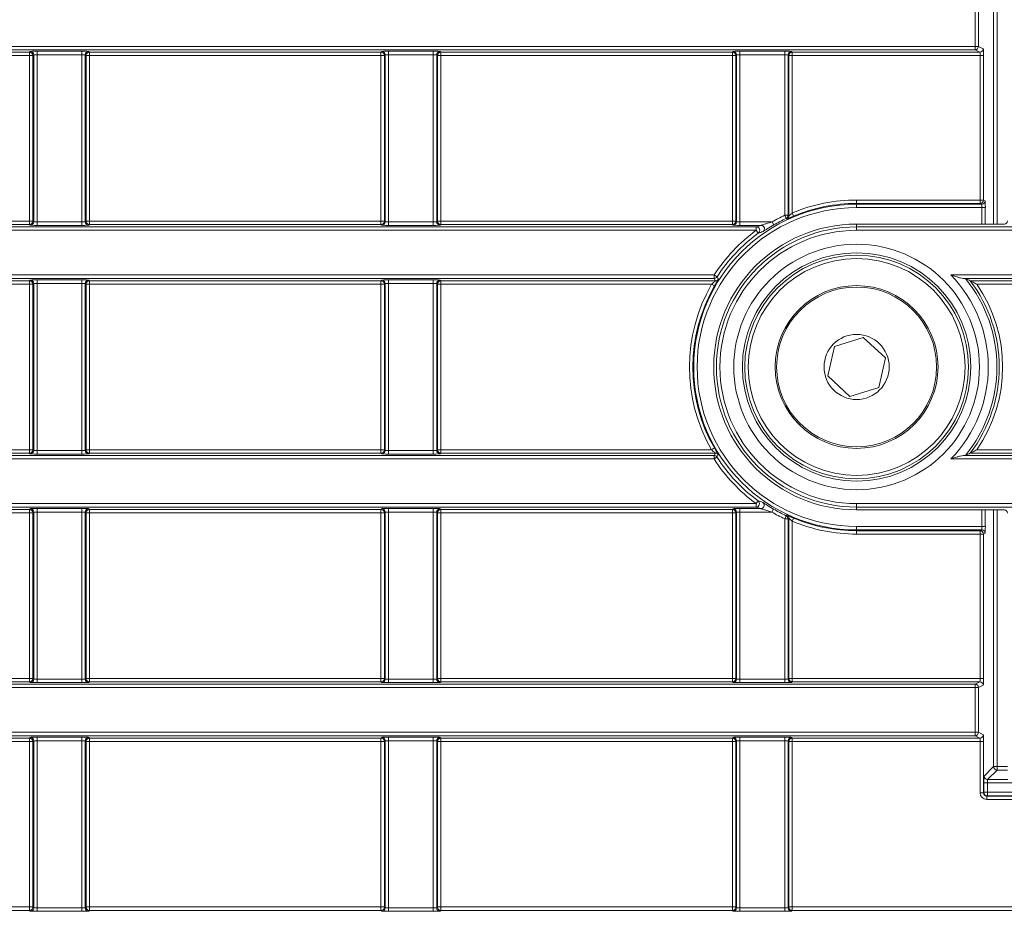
# Model space of a CAD drawing. Header units: millimetres. Extents: x 0 to 1118, y 0 to 864.
# Tile 122 of 256: x 217 to 231, y 401 to 414. Entities that reach past the tile are written whole.
import ezdxf

# ---------------------------------------------------------------- set-up
doc = ezdxf.new("R2010")
doc.units = ezdxf.units.MM

msp = doc.modelspace()

# ---------------------------------------------------------------- linework, layer by layer
at = {"color": 9, "linetype": 'Continuous', "lineweight": 0}
for p, q in [((230.9597, 410.7467), (230.9597, 443.2749)), ((231.0097, 443.2749), (231.0097, 410.7467)), ((230.6879, 413.3405), (230.6879, 413.9923)), ((230.7378, 413.9923), (230.7378, 413.3405)), ((99.8275, 413.3405), (230.6879, 413.3405)), ((230.6879, 413.2905), (99.8275, 413.2905)), ((212.6486, 413.2552), (216.8992, 413.2552)), ((216.8992, 413.2552), (216.9106, 413.2665)), ((216.8992, 413.2052), (216.8992, 413.2552)), ((217.0105, 413.2683), (217.6623, 413.2683)), ((217.0105, 413.2683), (217.0105, 413.2183)), ((217.6623, 413.2683), (217.6623, 413.2183)), ((217.7623, 413.2665), (217.7736, 413.2552)), ((217.7736, 413.2552), (222.0242, 413.2552)), ((217.7736, 413.2552), (217.7736, 413.2052)), ((222.0242, 413.2552), (222.0356, 413.2665)), ((222.0242, 413.2052), (222.0242, 413.2552)), ((222.1355, 413.2683), (222.7873, 413.2683)), ((222.1355, 413.2683), (222.1355, 413.2183)), ((222.7873, 413.2683), (222.7873, 413.2183)), ((222.8873, 413.2665), (222.8986, 413.2552)), ((222.8986, 413.2552), (227.1492, 413.2552)), ((222.8986, 413.2552), (222.8986, 413.2052)), ((227.1492, 413.2552), (227.1606, 413.2665)), ((227.1492, 413.2052), (227.1492, 413.2552)), ((227.2605, 413.2683), (227.9123, 413.2683)), ((227.2605, 413.2183), (227.2605, 413.2683)), ((227.9123, 413.2183), (227.9123, 413.2683)), ((228.0123, 413.2665), (228.0236, 413.2552)), ((228.0236, 413.2552), (230.7587, 413.2552)), ((228.0236, 413.2552), (228.0236, 413.2052)), ((230.6879, 413.2905), (230.6879, 413.3405)), ((230.7378, 413.3405), (230.6879, 413.3405)), ((230.7587, 413.2552), (230.6879, 413.2905)), ((230.7378, 413.3405), (230.8086, 413.3052)), ((216.8992, 413.2052), (212.6486, 413.2052)), ((216.9492, 413.2052), (216.8992, 413.2052)), ((216.8992, 410.7915), (216.8992, 413.2052)), ((216.9605, 413.2165), (216.9492, 413.2052)), ((216.9492, 413.2052), (216.9492, 410.7915)), ((216.9605, 410.7801), (216.9605, 413.2165)), ((217.6623, 413.2183), (217.0105, 413.2183)), ((217.0105, 413.2183), (217.0105, 410.7784)), ((217.6623, 410.7784), (217.6623, 413.2183)), ((217.7123, 413.2165), (217.7123, 410.7801)), ((217.7236, 413.2052), (217.7123, 413.2165)), ((217.7236, 410.7915), (217.7236, 413.2052)), ((217.7736, 413.2052), (217.7236, 413.2052)), ((222.0242, 413.2052), (217.7736, 413.2052)), ((217.7736, 413.2052), (217.7736, 410.7915)), ((222.0742, 413.2052), (222.0242, 413.2052)), ((222.0242, 410.7915), (222.0242, 413.2052)), ((222.0855, 413.2165), (222.0742, 413.2052)), ((222.0742, 413.2052), (222.0742, 410.7915)), ((222.0855, 410.7801), (222.0855, 413.2165)), ((222.7873, 413.2183), (222.1355, 413.2183)), ((222.1355, 413.2183), (222.1355, 410.7784)), ((222.7873, 410.7784), (222.7873, 413.2183)), ((222.8373, 413.2165), (222.8373, 410.7801)), ((222.8486, 413.2052), (222.8373, 413.2165)), ((222.8486, 410.7915), (222.8486, 413.2052)), ((222.8986, 413.2052), (222.8486, 413.2052)), ((227.1492, 413.2052), (222.8986, 413.2052)), ((222.8986, 413.2052), (222.8986, 410.7915)), ((227.1992, 413.2052), (227.1492, 413.2052)), ((227.1492, 410.7915), (227.1492, 413.2052)), ((227.2105, 413.2165), (227.1992, 413.2052)), ((227.1992, 413.2052), (227.1992, 410.7915)), ((227.2105, 410.7801), (227.2105, 413.2165)), ((227.9123, 413.2183), (227.2605, 413.2183)), ((227.2605, 413.2183), (227.2605, 410.7784)), ((227.9123, 410.8752), (227.9123, 413.2183)), ((227.9623, 413.2165), (227.9623, 410.8752)), ((227.9736, 413.2052), (227.9623, 413.2165)), ((228.0236, 413.2052), (227.9736, 413.2052)), ((228.0236, 413.2052), (228.0236, 410.9104)), ((230.7621, 413.2052), (228.0236, 413.2052)), ((230.7621, 413.2052), (230.8121, 413.2052)), ((230.7621, 411.0981), (230.7621, 413.2052)), ((230.8121, 413.2052), (230.8121, 411.0981)), ((228.9614, 411.0981), (228.9614, 411.0481)), ((228.9614, 411.0981), (230.7621, 411.0981)), ((230.7621, 411.0481), (230.7621, 411.0981)), ((230.7621, 411.0981), (230.8121, 411.0981)), ((230.8121, 411.0981), (230.8348, 411.0867)), ((228.9614, 411.0367), (228.9614, 411.0481)), ((230.7621, 411.0481), (228.9614, 411.0481)), ((228.9614, 411.0367), (230.7848, 411.0367)), ((228.9614, 410.9867), (228.9614, 411.0367)), ((230.7883, 410.9867), (228.9614, 410.9867)), ((230.7848, 411.0367), (230.7621, 411.0481)), ((230.8382, 410.9867), (230.7883, 410.9867)), ((230.7883, 410.7467), (230.7883, 410.9867)), ((230.8382, 410.9867), (230.8382, 410.7467)), ((227.9337, 410.83), (227.9123, 410.8752)), ((227.9623, 410.8752), (227.9123, 410.8752)), ((228.0429, 410.8643), (228.0236, 410.9104)), ((99.8275, 410.7061), (227.4982, 410.7061)), ((227.4982, 410.6562), (99.8275, 410.6562)), ((212.6486, 410.7915), (216.8992, 410.7915)), ((216.8992, 410.7415), (212.6486, 410.7415)), ((216.8992, 410.7415), (216.8992, 410.7915)), ((216.8992, 410.7915), (216.9492, 410.7915)), ((216.9106, 410.7301), (216.8992, 410.7415)), ((216.9492, 410.7915), (216.9605, 410.7801)), ((217.0105, 410.7784), (217.0105, 410.7284)), ((217.0105, 410.7784), (217.6623, 410.7784)), ((217.6623, 410.7284), (217.0105, 410.7284)), ((217.6623, 410.7784), (217.6623, 410.7284)), ((217.7123, 410.7801), (217.7236, 410.7915)), ((217.7236, 410.7915), (217.7736, 410.7915)), ((217.7736, 410.7415), (217.7623, 410.7301)), ((217.7736, 410.7915), (217.7736, 410.7415)), ((217.7736, 410.7915), (222.0242, 410.7915)), ((222.0242, 410.7415), (217.7736, 410.7415)), ((222.0242, 410.7415), (222.0242, 410.7915)), ((222.0242, 410.7915), (222.0742, 410.7915)), ((222.0356, 410.7301), (222.0242, 410.7415)), ((222.0742, 410.7915), (222.0855, 410.7801)), ((222.1355, 410.7784), (222.1355, 410.7284)), ((222.1355, 410.7784), (222.7873, 410.7784)), ((222.7873, 410.7284), (222.1355, 410.7284)), ((222.7873, 410.7784), (222.7873, 410.7284)), ((222.8373, 410.7801), (222.8486, 410.7915)), ((222.8486, 410.7915), (222.8986, 410.7915)), ((222.8986, 410.7415), (222.8873, 410.7301)), ((222.8986, 410.7915), (222.8986, 410.7415)), ((222.8986, 410.7915), (227.1492, 410.7915)), ((227.1492, 410.7415), (222.8986, 410.7415)), ((227.1492, 410.7415), (227.1492, 410.7915)), ((227.1492, 410.7915), (227.1992, 410.7915)), ((227.1606, 410.7301), (227.1492, 410.7415)), ((227.1992, 410.7915), (227.2105, 410.7801)), ((227.2605, 410.7284), (227.2605, 410.7784)), ((227.2605, 410.7784), (227.7286, 410.7784)), ((227.4982, 410.7061), (227.4982, 410.6562)), ((227.4982, 410.6562), (227.5278, 410.6158)), ((227.7537, 410.7352), (227.7286, 410.7784)), ((228.9614, 410.7061), (228.9614, 410.7467)), ((228.9614, 410.7061), (228.9614, 410.6562)), ((228.9614, 410.7061), (283.4902, 410.7061)), ((283.4902, 410.6562), (228.9614, 410.6562)), ((231.1149, 410.7432), (231.1114, 410.7467)), ((99.8275, 410.0044), (226.8837, 410.0044)), ((226.8837, 409.9544), (99.8275, 409.9544)), ((226.8837, 410.0044), (226.9256, 409.9773)), ((226.8837, 410.0044), (226.8837, 409.9544)), ((226.903, 409.9191), (226.8837, 409.9544)), ((230.3346, 410.0044), (283.4902, 410.0044)), ((212.6486, 409.9191), (216.8992, 409.9191)), ((216.8992, 409.8691), (212.6486, 409.8691)), ((216.8992, 409.9191), (216.9106, 409.9304)), ((216.8992, 409.8691), (216.8992, 409.9191)), ((216.9492, 409.8691), (216.8992, 409.8691)), ((216.8992, 407.4554), (216.8992, 409.8691)), ((216.9605, 409.8804), (216.9492, 409.8691)), ((216.9492, 409.8691), (216.9492, 407.4554)), ((216.9605, 407.444), (216.9605, 409.8804)), ((217.0105, 409.9321), (217.6623, 409.9321)), ((217.0105, 409.9321), (217.0105, 409.8822)), ((217.6623, 409.8822), (217.0105, 409.8822)), ((217.0105, 409.8822), (217.0105, 407.4423)), ((217.6623, 409.9321), (217.6623, 409.8822)), ((217.6623, 407.4423), (217.6623, 409.8822)), ((217.7123, 409.8804), (217.7123, 407.444)), ((217.7236, 409.8691), (217.7123, 409.8804)), ((217.7236, 407.4554), (217.7236, 409.8691)), ((217.7736, 409.8691), (217.7236, 409.8691)), ((217.7623, 409.9304), (217.7736, 409.9191)), ((217.7736, 409.9191), (222.0242, 409.9191)), ((217.7736, 409.9191), (217.7736, 409.8691)), ((217.7736, 409.8691), (217.7736, 407.4554)), ((222.0242, 409.8691), (217.7736, 409.8691)), ((222.0242, 409.9191), (222.0356, 409.9304)), ((222.0242, 409.8691), (222.0242, 409.9191)), ((222.0742, 409.8691), (222.0242, 409.8691)), ((222.0242, 407.4554), (222.0242, 409.8691)), ((222.0855, 409.8804), (222.0742, 409.8691)), ((222.0742, 409.8691), (222.0742, 407.4554)), ((222.0855, 407.444), (222.0855, 409.8804)), ((222.1355, 409.9321), (222.7873, 409.9321)), ((222.1355, 409.9321), (222.1355, 409.8822)), ((222.7873, 409.8822), (222.1355, 409.8822)), ((222.1355, 409.8822), (222.1355, 407.4423)), ((222.7873, 409.9321), (222.7873, 409.8822)), ((222.7873, 407.4423), (222.7873, 409.8822)), ((222.8373, 409.8804), (222.8373, 407.444)), ((222.8486, 409.8691), (222.8373, 409.8804)), ((222.8486, 407.4554), (222.8486, 409.8691)), ((222.8986, 409.8691), (222.8486, 409.8691)), ((222.8873, 409.9304), (222.8986, 409.9191)), ((222.8986, 409.9191), (222.8986, 409.8691)), ((226.8447, 409.8691), (222.8986, 409.8691)), ((222.8986, 409.8691), (222.8986, 407.4554)), ((226.8447, 409.8691), (226.8881, 409.8443)), ((232.2742, 409.8691), (230.7157, 409.8691)), ((99.8275, 407.37), (226.8819, 407.37)), ((212.6486, 407.4554), (216.8992, 407.4554)), ((216.8992, 407.4054), (212.6486, 407.4054)), ((216.8992, 407.4054), (216.8992, 407.4554)), ((216.8992, 407.4554), (216.9492, 407.4554)), ((216.9106, 407.394), (216.8992, 407.4054)), ((216.9492, 407.4554), (216.9605, 407.444)), ((217.0105, 407.4423), (217.0105, 407.3923)), ((217.0105, 407.4423), (217.6623, 407.4423)), ((217.6623, 407.3923), (217.0105, 407.3923)), ((217.6623, 407.4423), (217.6623, 407.3923)), ((217.7123, 407.444), (217.7236, 407.4554)), ((217.7236, 407.4554), (217.7736, 407.4554)), ((217.7736, 407.4054), (217.7623, 407.394)), ((217.7736, 407.4554), (217.7736, 407.4054)), ((217.7736, 407.4554), (222.0242, 407.4554)), ((222.0242, 407.4054), (217.7736, 407.4054)), ((222.0242, 407.4054), (222.0242, 407.4554)), ((222.0242, 407.4554), (222.0742, 407.4554)), ((222.0356, 407.394), (222.0242, 407.4054)), ((222.0742, 407.4554), (222.0855, 407.444)), ((222.1355, 407.4423), (222.1355, 407.3923)), ((222.1355, 407.4423), (222.7873, 407.4423)), ((222.7873, 407.3923), (222.1355, 407.3923)), ((222.7873, 407.4423), (222.7873, 407.3923)), ((222.8373, 407.444), (222.8486, 407.4554)), ((222.8486, 407.4554), (222.8986, 407.4554)), ((222.8986, 407.4054), (222.8873, 407.394)), ((222.8986, 407.4554), (222.8986, 407.4054)), ((222.8986, 407.4554), (226.8431, 407.4554)), ((226.8431, 407.4554), (226.8866, 407.4801)), ((226.8819, 407.37), (226.9012, 407.4054)), ((226.8819, 407.37), (226.8819, 407.32)), ((230.7157, 407.4554), (232.2742, 407.4554)), ((226.8819, 407.32), (99.8275, 407.32)), ((226.9239, 407.3471), (226.8819, 407.32)), ((281.525, 407.32), (230.3346, 407.32)), ((99.8275, 406.6683), (227.4944, 406.6683)), ((227.524, 406.7086), (227.4944, 406.6683)), ((227.4944, 406.6683), (227.4944, 406.6183)), ((228.9614, 406.6683), (281.525, 406.6683)), ((228.9614, 406.6183), (228.9614, 406.6683)), ((227.4944, 406.6183), (99.8275, 406.6183)), ((212.6486, 406.5829), (216.8992, 406.5829)), ((216.8992, 406.5329), (212.6486, 406.5329)), ((216.8992, 406.5829), (216.9106, 406.5943)), ((216.8992, 406.5329), (216.8992, 406.5829)), ((216.9492, 406.5329), (216.8992, 406.5329)), ((216.8992, 404.1193), (216.8992, 406.5329)), ((216.9605, 406.5443), (216.9492, 406.5329)), ((216.9492, 406.5329), (216.9492, 404.1193)), ((216.9605, 404.1079), (216.9605, 406.5443)), ((217.0105, 406.596), (217.6623, 406.596)), ((217.0105, 406.596), (217.0105, 406.546)), ((217.6623, 406.546), (217.0105, 406.546)), ((217.0105, 406.546), (217.0105, 404.1062)), ((217.6623, 406.596), (217.6623, 406.546)), ((217.6623, 404.1062), (217.6623, 406.546)), ((217.7123, 406.5443), (217.7123, 404.1079)), ((217.7236, 406.5329), (217.7123, 406.5443)), ((217.7236, 404.1193), (217.7236, 406.5329)), ((217.7736, 406.5329), (217.7236, 406.5329)), ((217.7623, 406.5943), (217.7736, 406.5829)), ((217.7736, 406.5829), (222.0242, 406.5829)), ((217.7736, 406.5829), (217.7736, 406.5329)), ((222.0242, 406.5329), (217.7736, 406.5329)), ((217.7736, 406.5329), (217.7736, 404.1193)), ((222.0242, 406.5829), (222.0356, 406.5943)), ((222.0242, 406.5329), (222.0242, 406.5829)), ((222.0742, 406.5329), (222.0242, 406.5329)), ((222.0242, 404.1193), (222.0242, 406.5329)), ((222.0855, 406.5443), (222.0742, 406.5329)), ((222.0742, 406.5329), (222.0742, 404.1193)), ((222.0855, 404.1079), (222.0855, 406.5443)), ((222.1355, 406.596), (222.7873, 406.596)), ((222.1355, 406.596), (222.1355, 406.546)), ((222.7873, 406.546), (222.1355, 406.546)), ((222.1355, 406.546), (222.1355, 404.1062)), ((222.7873, 406.596), (222.7873, 406.546)), ((222.7873, 404.1062), (222.7873, 406.546)), ((222.8373, 406.5443), (222.8373, 404.1079)), ((222.8486, 406.5329), (222.8373, 406.5443)), ((222.8486, 404.1193), (222.8486, 406.5329)), ((222.8986, 406.5329), (222.8486, 406.5329)), ((222.8873, 406.5943), (222.8986, 406.5829)), ((222.8986, 406.5829), (227.1492, 406.5829)), ((222.8986, 406.5829), (222.8986, 406.5329)), ((227.1492, 406.5329), (222.8986, 406.5329)), ((222.8986, 406.5329), (222.8986, 404.1193)), ((227.1492, 406.5829), (227.1606, 406.5943)), ((227.1492, 406.5329), (227.1492, 406.5829)), ((227.1992, 406.5329), (227.1492, 406.5329)), ((227.1492, 404.1193), (227.1492, 406.5329)), ((227.2105, 406.5443), (227.1992, 406.5329)), ((227.1992, 406.5329), (227.1992, 404.1193)), ((227.2105, 404.1079), (227.2105, 406.5443)), ((227.2605, 406.546), (227.2605, 406.596)), ((227.7238, 406.546), (227.2605, 406.546)), ((227.2605, 406.546), (227.2605, 404.1062)), ((227.749, 406.5892), (227.7238, 406.546)), ((281.525, 406.6183), (228.9614, 406.6183)), ((228.9614, 406.6183), (228.9614, 406.5777)), ((230.7883, 406.335), (230.7883, 406.5777)), ((230.8382, 406.5777), (230.8382, 406.335)), ((230.9597, 402.8313), (230.9597, 406.5777)), ((231.0097, 406.5777), (231.0097, 402.8313)), ((231.1114, 406.5777), (231.1149, 406.5812)), ((227.9337, 406.4917), (227.9123, 406.4465)), ((227.9123, 404.1062), (227.9123, 406.4465)), ((227.9623, 406.4465), (227.9123, 406.4465)), ((227.9623, 406.4465), (227.9623, 404.1079)), ((228.0236, 406.4113), (228.0429, 406.4574)), ((228.0236, 406.4113), (228.0236, 404.1193)), ((228.9614, 406.335), (228.9614, 406.285)), ((228.9614, 406.335), (230.7883, 406.335)), ((228.9614, 406.285), (228.9614, 406.2736)), ((230.7848, 406.285), (228.9614, 406.285)), ((228.9614, 406.2236), (228.9614, 406.2736)), ((228.9614, 406.2736), (230.7621, 406.2736)), ((230.7621, 406.2236), (228.9614, 406.2236)), ((230.7621, 406.2736), (230.7848, 406.285)), ((230.7621, 406.2236), (230.7621, 406.2736)), ((230.7621, 404.1193), (230.7621, 406.2236)), ((230.8121, 406.2236), (230.7621, 406.2236)), ((230.8382, 406.335), (230.7883, 406.335)), ((230.8348, 406.235), (230.8121, 406.2236)), ((230.8121, 406.2236), (230.8121, 404.1193)), ((212.6486, 404.1193), (216.8992, 404.1193)), ((216.8992, 404.0693), (212.6486, 404.0693)), ((216.8992, 404.0693), (216.8992, 404.1193)), ((216.8992, 404.1193), (216.9492, 404.1193)), ((216.9106, 404.0579), (216.8992, 404.0693)), ((216.9492, 404.1193), (216.9605, 404.1079)), ((217.0105, 404.1062), (217.6623, 404.1062)), ((217.0105, 404.1062), (217.0105, 404.0562)), ((217.6623, 404.0562), (217.0105, 404.0562)), ((217.6623, 404.1062), (217.6623, 404.0562)), ((217.7123, 404.1079), (217.7236, 404.1193)), ((217.7236, 404.1193), (217.7736, 404.1193)), ((217.7736, 404.0693), (217.7623, 404.0579)), ((217.7736, 404.1193), (217.7736, 404.0693)), ((217.7736, 404.1193), (222.0242, 404.1193)), ((222.0242, 404.0693), (217.7736, 404.0693)), ((222.0242, 404.0693), (222.0242, 404.1193)), ((222.0242, 404.1193), (222.0742, 404.1193)), ((222.0356, 404.0579), (222.0242, 404.0693)), ((222.0742, 404.1193), (222.0855, 404.1079)), ((222.1355, 404.1062), (222.1355, 404.0562)), ((222.1355, 404.1062), (222.7873, 404.1062)), ((222.7873, 404.0562), (222.1355, 404.0562)), ((222.7873, 404.1062), (222.7873, 404.0562)), ((222.8373, 404.1079), (222.8486, 404.1193)), ((222.8486, 404.1193), (222.8986, 404.1193)), ((222.8986, 404.0693), (222.8873, 404.0579)), ((222.8986, 404.1193), (222.8986, 404.0693)), ((222.8986, 404.1193), (227.1492, 404.1193)), ((227.1492, 404.0693), (222.8986, 404.0693)), ((227.1492, 404.0693), (227.1492, 404.1193)), ((227.1492, 404.1193), (227.1992, 404.1193)), ((227.1606, 404.0579), (227.1492, 404.0693)), ((227.1992, 404.1193), (227.2105, 404.1079)), ((227.2605, 404.1062), (227.2605, 404.0562)), ((227.2605, 404.1062), (227.9123, 404.1062)), ((227.9123, 404.0562), (227.2605, 404.0562)), ((227.9123, 404.1062), (227.9123, 404.0562)), ((227.9623, 404.1079), (227.9736, 404.1193)), ((227.9736, 404.1193), (228.0236, 404.1193)), ((228.0236, 404.0693), (228.0123, 404.0579)), ((228.0236, 404.1193), (228.0236, 404.0693)), ((228.0236, 404.1193), (230.7621, 404.1193)), ((230.7587, 404.0693), (228.0236, 404.0693)), ((230.6879, 404.0339), (230.7587, 404.0693)), ((230.8121, 404.1193), (230.7621, 404.1193)), ((99.8275, 404.0339), (230.6879, 404.0339)), ((230.6879, 403.9839), (99.8275, 403.9839)), ((230.6879, 404.0339), (230.6879, 403.9839)), ((230.6879, 403.3322), (230.6879, 403.9839)), ((230.7378, 403.9839), (230.6879, 403.9839)), ((230.8086, 404.0193), (230.7378, 403.9839)), ((230.7378, 403.9839), (230.7378, 403.3322)), ((99.8275, 403.3322), (230.6879, 403.3322)), ((230.6879, 403.2822), (99.8275, 403.2822)), ((212.6486, 403.2468), (216.8992, 403.2468)), ((216.8992, 403.1968), (212.6486, 403.1968)), ((216.8992, 403.2468), (216.9106, 403.2582)), ((216.8992, 403.1968), (216.8992, 403.2468)), ((216.9492, 403.1968), (216.8992, 403.1968)), ((216.8992, 400.7832), (216.8992, 403.1968)), ((216.9605, 403.2082), (216.9492, 403.1968)), ((216.9492, 403.1968), (216.9492, 400.7832)), ((216.9605, 400.7718), (216.9605, 403.2082)), ((217.0105, 403.2599), (217.6623, 403.2599)), ((217.0105, 403.2599), (217.0105, 403.2099)), ((217.6623, 403.2099), (217.0105, 403.2099)), ((217.0105, 403.2099), (217.0105, 400.7701)), ((217.6623, 403.2599), (217.6623, 403.2099)), ((217.6623, 400.7701), (217.6623, 403.2099)), ((217.7123, 403.2082), (217.7123, 400.7718)), ((217.7236, 403.1968), (217.7123, 403.2082)), ((217.7236, 400.7832), (217.7236, 403.1968)), ((217.7736, 403.1968), (217.7236, 403.1968)), ((217.7623, 403.2582), (217.7736, 403.2468)), ((217.7736, 403.2468), (222.0242, 403.2468)), ((217.7736, 403.2468), (217.7736, 403.1968)), ((222.0242, 403.1968), (217.7736, 403.1968)), ((217.7736, 403.1968), (217.7736, 400.7832)), ((222.0242, 403.2468), (222.0356, 403.2582)), ((222.0242, 403.1968), (222.0242, 403.2468)), ((222.0742, 403.1968), (222.0242, 403.1968)), ((222.0242, 400.7832), (222.0242, 403.1968)), ((222.0855, 403.2082), (222.0742, 403.1968)), ((222.0742, 403.1968), (222.0742, 400.7832)), ((222.0855, 400.7718), (222.0855, 403.2082)), ((222.1355, 403.2599), (222.7873, 403.2599)), ((222.1355, 403.2599), (222.1355, 403.2099)), ((222.7873, 403.2099), (222.1355, 403.2099)), ((222.1355, 403.2099), (222.1355, 400.7701)), ((222.7873, 403.2599), (222.7873, 403.2099)), ((222.7873, 400.7701), (222.7873, 403.2099)), ((222.8373, 403.2082), (222.8373, 400.7718)), ((222.8486, 403.1968), (222.8373, 403.2082)), ((222.8486, 400.7832), (222.8486, 403.1968)), ((222.8986, 403.1968), (222.8486, 403.1968)), ((222.8873, 403.2582), (222.8986, 403.2468)), ((222.8986, 403.2468), (227.1492, 403.2468)), ((222.8986, 403.2468), (222.8986, 403.1968)), ((222.8986, 403.1968), (222.8986, 400.7832)), ((227.1492, 403.1968), (222.8986, 403.1968)), ((227.1492, 403.2468), (227.1606, 403.2582)), ((227.1492, 403.1968), (227.1492, 403.2468)), ((227.1992, 403.1968), (227.1492, 403.1968)), ((227.1492, 400.7832), (227.1492, 403.1968)), ((227.2105, 403.2082), (227.1992, 403.1968)), ((227.1992, 403.1968), (227.1992, 400.7832)), ((227.2105, 400.7718), (227.2105, 403.2082)), ((227.2605, 403.2599), (227.9123, 403.2599)), ((227.2605, 403.2599), (227.2605, 403.2099)), ((227.9123, 403.2099), (227.2605, 403.2099)), ((227.2605, 403.2099), (227.2605, 400.7701)), ((227.9123, 403.2599), (227.9123, 403.2099)), ((227.9123, 400.7701), (227.9123, 403.2099)), ((227.9623, 403.2082), (227.9623, 400.7718)), ((227.9736, 403.1968), (227.9623, 403.2082)), ((227.9736, 400.7832), (227.9736, 403.1968)), ((228.0236, 403.1968), (227.9736, 403.1968)), ((228.0123, 403.2582), (228.0236, 403.2468)), ((228.0236, 403.2468), (230.7587, 403.2468)), ((228.0236, 403.2468), (228.0236, 403.1968)), ((230.7621, 403.1968), (228.0236, 403.1968)), ((228.0236, 403.1968), (228.0236, 400.7832)), ((230.6879, 403.2822), (230.6879, 403.3322)), ((230.7378, 403.3322), (230.6879, 403.3322)), ((230.7587, 403.2468), (230.6879, 403.2822)), ((230.7378, 403.3322), (230.8086, 403.2968)), ((230.8121, 403.1968), (230.7621, 403.1968)), ((230.7621, 402.451), (230.7621, 403.1968)), ((230.8121, 403.1968), (230.8121, 402.451)), ((230.8208, 402.6924), (230.9597, 402.8313)), ((231.0097, 402.7814), (230.8708, 402.6424)), ((231.0097, 402.8313), (230.9597, 402.8313)), ((231.0097, 402.8313), (231.0097, 402.7814)), ((231.0097, 402.8313), (231.1614, 402.8313)), ((231.1614, 402.7814), (231.0097, 402.7814)), ((230.8708, 402.6424), (231.166, 402.6424)), ((230.8174, 402.4563), (230.8174, 402.5925)), ((230.8674, 402.5925), (230.8174, 402.5925)), ((230.8674, 402.5925), (230.8674, 402.4563)), ((281.802, 402.5925), (230.8674, 402.5925)), ((230.8121, 402.451), (230.7621, 402.451)), ((230.8121, 402.451), (230.8174, 402.4563)), ((230.8674, 402.4563), (230.8174, 402.4563)), ((230.8674, 402.4064), (230.862, 402.401)), ((230.862, 402.401), (232.2742, 402.401)), ((230.862, 402.401), (230.862, 402.351)), ((232.2742, 402.351), (230.862, 402.351)), ((230.8674, 402.4563), (282.0381, 402.4563)), ((230.8674, 402.4563), (230.8674, 402.4064)), ((282.0381, 402.4064), (230.8674, 402.4064)), ((212.6486, 400.7832), (216.8992, 400.7832)), ((216.8992, 400.7332), (216.8992, 400.7832)), ((216.8992, 400.7832), (216.9492, 400.7832)), ((216.9492, 400.7832), (216.9605, 400.7718)), ((217.0105, 400.7701), (217.0105, 400.7201)), ((217.0105, 400.7701), (217.6623, 400.7701)), ((217.6623, 400.7701), (217.6623, 400.7201)), ((217.7123, 400.7718), (217.7236, 400.7832)), ((217.7236, 400.7832), (217.7736, 400.7832)), ((217.7736, 400.7832), (217.7736, 400.7332)), ((217.7736, 400.7832), (222.0242, 400.7832)), ((222.0242, 400.7332), (222.0242, 400.7832)), ((222.0242, 400.7832), (222.0742, 400.7832)), ((222.0742, 400.7832), (222.0855, 400.7718)), ((222.1355, 400.7701), (222.7873, 400.7701)), ((222.1355, 400.7701), (222.1355, 400.7201)), ((222.7873, 400.7701), (222.7873, 400.7201)), ((222.8373, 400.7718), (222.8486, 400.7832)), ((222.8486, 400.7832), (222.8986, 400.7832)), ((222.8986, 400.7832), (222.8986, 400.7332)), ((222.8986, 400.7832), (227.1492, 400.7832)), ((227.1492, 400.7332), (227.1492, 400.7832)), ((227.1492, 400.7832), (227.1992, 400.7832)), ((227.1992, 400.7832), (227.2105, 400.7718)), ((227.2605, 400.7701), (227.2605, 400.7201)), ((227.2605, 400.7701), (227.9123, 400.7701)), ((227.9123, 400.7701), (227.9123, 400.7201)), ((227.9623, 400.7718), (227.9736, 400.7832)), ((227.9736, 400.7832), (228.0236, 400.7832)), ((228.0236, 400.7832), (228.0236, 400.7332)), ((228.0236, 400.7832), (232.2742, 400.7832)), ((216.8992, 400.7332), (212.6486, 400.7332)), ((216.9106, 400.7218), (216.8992, 400.7332)), ((217.6623, 400.7201), (217.0105, 400.7201)), ((217.7736, 400.7332), (217.7623, 400.7218)), ((222.0242, 400.7332), (217.7736, 400.7332)), ((222.0356, 400.7218), (222.0242, 400.7332)), ((222.7873, 400.7201), (222.1355, 400.7201)), ((222.8986, 400.7332), (222.8873, 400.7218)), ((227.1492, 400.7332), (222.8986, 400.7332)), ((227.1606, 400.7218), (227.1492, 400.7332)), ((227.9123, 400.7201), (227.2605, 400.7201)), ((228.0236, 400.7332), (228.0123, 400.7218)), ((232.2742, 400.7332), (228.0236, 400.7332))]:
    msp.add_line(p, q, dxfattribs=at)
at = {"color": 7, "linetype": 'Continuous', "lineweight": 15}
for p, q in [((227.9736, 410.868), (227.9736, 413.2052)), ((227.5679, 410.7284), (227.2605, 410.7284)), ((231.1114, 410.7467), (228.9614, 410.7467)), ((283.4902, 409.9544), (230.5134, 409.9544)), ((222.8986, 409.9191), (226.903, 409.9191)), ((230.6179, 409.9191), (232.2742, 409.9191)), ((228.6379, 408.9608), (229.0582, 409.0917)), ((229.0582, 409.0917), (229.3817, 408.7932)), ((228.5411, 408.5313), (228.6379, 408.9608)), ((229.3817, 408.7932), (229.2849, 408.3637)), ((228.8646, 408.2328), (228.5411, 408.5313)), ((229.2849, 408.3637), (228.8646, 408.2328)), ((226.9012, 407.4054), (222.8986, 407.4054)), ((230.5134, 407.37), (281.525, 407.37)), ((232.2742, 407.4054), (230.6179, 407.4054)), ((227.2605, 406.596), (227.5639, 406.596)), ((231.1114, 406.5777), (228.9614, 406.5777)), ((227.9736, 404.1193), (227.9736, 406.4537))]:
    msp.add_line(p, q, dxfattribs=at)
at = {"color": 9, "linetype": 'Continuous', "lineweight": 0, "flags": 128}
for points in [[(227.9623, 410.8752), (227.968, 410.8716), (227.9736, 410.868)], [(227.9736, 406.4537), (227.968, 406.4501), (227.9623, 406.4465)]]:
    msp.add_lwpolyline(points, dxfattribs=at)
at = {"color": 9, "linetype": 'Continuous', "lineweight": 0}
for radius in [1.7909, 1.6659, 1.6318, 1.5818, 1.1663]:
    msp.add_circle((228.9614, 408.6622), radius, dxfattribs=at)
at = {"color": 7, "linetype": 'Continuous', "lineweight": 15}
for radius in [1.1875, 0.475]:
    msp.add_circle((228.9614, 408.6622), radius, dxfattribs=at)
at = {"color": 9, "linetype": 'Continuous', "lineweight": 0}
for centre, radius, start, end in [((216.8992, 413.2052), 0.05, 0.02044, 89.97956), ((216.9105, 413.2165), 0.05, 0.02044, 89.97956), ((217.7623, 413.2165), 0.05, 90.02044, 179.97956), ((217.7736, 413.2052), 0.05, 90.02044, 179.97956), ((222.0242, 413.2052), 0.05, 0.02044, 89.97956), ((222.0355, 413.2165), 0.05, 0.02044, 89.97956), ((222.8873, 413.2165), 0.05, 90.02044, 179.97956), ((222.8986, 413.2052), 0.05, 90.02044, 179.97956), ((227.1492, 413.2052), 0.05, 0.02044, 89.97956), ((227.1605, 413.2165), 0.05, 0.02044, 89.97956), ((228.0123, 413.2165), 0.05, 90.02044, 179.97956), ((228.0236, 413.2052), 0.05, 90.02044, 179.97956), ((230.6878, 413.3406), 0.05, 270.05396, 359.97223), ((230.7586, 413.3052), 0.05, 270.05396, 359.97223), ((228.9614, 408.6608), 2.4372, 90, 112.62952), ((230.762, 411.0981), 0.05, 270.05396, 359.97223), ((230.7848, 411.0867), 0.05, 270.05396, 359.97223), ((228.9614, 408.6608), 2.3759, 90, 270), ((228.9614, 408.6608), 2.3259, 90, 270), ((228.9614, 408.6608), 2.4503, 115.35103, 120.20779), ((227.9122, 410.8752), 0.05, 295.36291, 359.98812), ((223.1905, 403.4858), 8.7427, 57.05653, 57.14428), ((227.9236, 410.868), 0.05, 295.19396, 359.98807), ((216.8992, 410.7915), 0.05, 270.02044, 359.97956), ((216.9105, 410.7802), 0.05, 270.02044, 359.97956), ((217.7623, 410.7802), 0.05, 180.02044, 269.97956), ((217.7736, 410.7915), 0.05, 180.02044, 269.97956), ((222.0242, 410.7915), 0.05, 270.02044, 359.97956), ((222.0355, 410.7802), 0.05, 270.02044, 359.97956), ((222.8873, 410.7802), 0.05, 180.02044, 269.97956), ((222.8986, 410.7915), 0.05, 180.02044, 269.97956), ((228.9614, 408.6608), 2.4743, 126.25356, 147.11123), ((228.9614, 408.6622), 2.0439, 90, 270), ((228.9614, 408.6622), 1.9939, 90, 270), ((227.1492, 410.7915), 0.05, 270.02044, 359.97956), ((227.1605, 410.7802), 0.05, 270.02044, 359.97956), ((227.4981, 410.6561), 0.05, 306.35489, 89.89867), ((227.5678, 410.6784), 0.05, 304.74102, 89.89032), ((226.8836, 410.0044), 0.05, 270.01004, 327.10118), ((226.903, 409.9691), 0.05, 270.01015, 327.55222), ((235.4955, 414.7362), 9.8025, 209.0438, 209.27837), ((228.9614, 408.6622), 1.9202, 315.65493, 44.34507), ((228.9614, 408.6622), 2.0452, 320.86194, 39.13806), ((216.8992, 409.869), 0.05, 0.02044, 89.97956), ((216.9105, 409.8804), 0.05, 0.02044, 89.97956), ((217.7623, 409.8804), 0.05, 90.02044, 179.97956), ((217.7736, 409.869), 0.05, 90.02044, 179.97956), ((222.0242, 409.869), 0.05, 0.02044, 89.97956), ((222.0355, 409.8804), 0.05, 0.02044, 89.97956), ((222.8873, 409.8804), 0.05, 90.02044, 179.97956), ((222.8986, 409.869), 0.05, 90.02044, 179.97956), ((228.9614, 408.6608), 2.4372, 150.28179, 209.64305), ((228.9614, 408.6608), 2.3872, 150.28179, 209.64305), ((228.9614, 408.6622), 2.1293, 325.47421, 34.52579), ((216.8992, 407.4554), 0.05, 270.02044, 359.97956), ((216.9105, 407.444), 0.05, 270.02044, 359.97956), ((217.7623, 407.444), 0.05, 180.02044, 269.97956), ((217.7736, 407.4554), 0.05, 180.02044, 269.97956), ((222.0242, 407.4554), 0.05, 270.02044, 359.97956), ((222.0355, 407.444), 0.05, 270.02044, 359.97956), ((222.8873, 407.444), 0.05, 180.02044, 269.97956), ((222.8986, 407.4554), 0.05, 180.02044, 269.97956), ((226.8818, 407.32), 0.05, 32.82227, 89.98994), ((226.9012, 407.3554), 0.05, 32.37051, 89.98983), ((235.4346, 402.6137), 9.7385, 150.68192, 150.91812), ((228.9614, 408.6608), 2.4743, 212.81221, 233.63781), ((227.4943, 406.6683), 0.05, 270.10081, 53.537), ((227.5639, 406.6461), 0.05, 349.28662, 55.16622), ((216.8992, 406.5329), 0.05, 0.02044, 89.97956), ((216.9105, 406.5443), 0.05, 0.02044, 89.97956), ((217.7623, 406.5443), 0.05, 90.02044, 179.97956), ((217.7736, 406.5329), 0.05, 90.02044, 179.97956), ((222.0242, 406.5329), 0.05, 0.02044, 89.97956), ((222.0355, 406.5443), 0.05, 0.02044, 89.97956), ((222.8873, 406.5443), 0.05, 90.02044, 179.97956), ((222.8986, 406.5329), 0.05, 90.02044, 179.97956), ((227.1492, 406.5329), 0.05, 0.02044, 89.97956), ((227.1605, 406.5443), 0.05, 0.02044, 89.97956), ((228.9614, 408.6608), 2.4503, 239.66336, 244.64897), ((223.1888, 413.8386), 8.7459, 302.85573, 302.94346), ((227.9236, 406.4537), 0.05, 0.01193, 64.80604), ((227.9122, 406.4465), 0.05, 0.01188, 64.63709), ((228.9614, 408.6608), 2.4372, 247.37048, 270), ((230.762, 406.2236), 0.05, 0.02777, 89.94604), ((230.7848, 406.235), 0.05, 0.02777, 89.94604), ((216.8992, 404.1193), 0.05, 270.02044, 359.97956), ((216.9105, 404.1079), 0.05, 270.02044, 359.97956), ((217.7623, 404.1079), 0.05, 180.02044, 269.97956), ((217.7736, 404.1193), 0.05, 180.02044, 269.97956), ((222.0242, 404.1193), 0.05, 270.02044, 359.97956), ((222.0355, 404.1079), 0.05, 270.02044, 359.97956), ((222.8873, 404.1079), 0.05, 180.02044, 269.97956), ((222.8986, 404.1193), 0.05, 180.02044, 269.97956), ((227.1492, 404.1193), 0.05, 270.02044, 359.97956), ((227.1605, 404.1079), 0.05, 270.02044, 359.97956), ((228.0123, 404.1079), 0.05, 180.02044, 269.97956), ((228.0236, 404.1193), 0.05, 180.02044, 269.97956), ((230.7586, 404.0193), 0.05, 0.02777, 89.94604), ((230.6878, 403.9839), 0.05, 0.02777, 89.94604), ((216.8992, 403.1968), 0.05, 0.02044, 89.97956), ((216.9105, 403.2082), 0.05, 0.02044, 89.97956), ((217.7623, 403.2082), 0.05, 90.02044, 179.97956), ((217.7736, 403.1968), 0.05, 90.02044, 179.97956), ((222.0242, 403.1968), 0.05, 0.02044, 89.97956), ((222.0355, 403.2082), 0.05, 0.02044, 89.97956), ((222.8873, 403.2082), 0.05, 90.02044, 179.97956), ((222.8986, 403.1968), 0.05, 90.02044, 179.97956), ((227.1492, 403.1968), 0.05, 0.02044, 89.97956), ((227.1605, 403.2082), 0.05, 0.02044, 89.97956), ((228.0123, 403.2082), 0.05, 90.02044, 179.97956), ((228.0236, 403.1968), 0.05, 90.02044, 179.97956), ((230.6878, 403.3322), 0.05, 270.05396, 359.97223), ((230.7586, 403.2968), 0.05, 270.05396, 359.97223), ((231.0098, 402.8314), 0.05, 180.08169, 269.91831), ((230.8708, 402.6925), 0.05, 180.08169, 269.91831), ((230.8675, 402.4564), 0.05, 180.08169, 269.91831), ((216.8992, 400.7832), 0.05, 270.02044, 359.97956), ((216.9105, 400.7718), 0.05, 270.02044, 359.97956), ((217.7623, 400.7718), 0.05, 180.02044, 269.97956), ((217.7736, 400.7832), 0.05, 180.02044, 269.97956), ((222.0242, 400.7832), 0.05, 270.02044, 359.97956), ((222.0355, 400.7718), 0.05, 270.02044, 359.97956), ((222.8873, 400.7718), 0.05, 180.02044, 269.97956), ((222.8986, 400.7832), 0.05, 180.02044, 269.97956), ((227.1492, 400.7832), 0.05, 270.02044, 359.97956), ((227.1605, 400.7718), 0.05, 270.02044, 359.97956), ((228.0123, 400.7718), 0.05, 180.02044, 269.97956), ((228.0236, 400.7832), 0.05, 180.02044, 269.97956)]:
    msp.add_arc(centre, radius, start, end, dxfattribs=at)
at = {"color": 7, "linetype": 'Continuous', "lineweight": 15}
for centre, radius, start, end in [((228.9614, 408.6608), 2.3872, 90, 112.62952), ((228.9614, 408.6608), 2.4003, 115.35103, 120.20779), ((228.9614, 408.6622), 2.0845, 90, 270), ((228.9614, 408.6608), 2.4243, 126.25356, 147.11123), ((228.9614, 408.6622), 2.0793, 322.81093, 37.18907), ((228.9614, 408.6608), 2.4243, 212.81221, 233.63781), ((227.5638, 406.646), 0.05, 270.09824, 349.34093), ((228.9614, 408.6608), 2.4003, 239.66336, 244.64897), ((228.9614, 408.6608), 2.3872, 247.37048, 270)]:
    msp.add_arc(centre, radius, start, end, dxfattribs=at)
at = {"color": 9, "linetype": 'Continuous', "lineweight": 0}
for centre, major_axis, ratio, start_param, end_param in [((217.0105, 413.2665), (0.1, 0), 0.0174551, 1.5707963, 3.1241394), ((217.6623, 413.2665), (0.1, 0), 0.0174551, 0.0174533, 1.5707963), ((222.1355, 413.2665), (0.1, 0), 0.0174551, 1.5707963, 3.1241394), ((222.7873, 413.2665), (0.1, 0), 0.0174551, 0.0174533, 1.5707963), ((227.2605, 413.2665), (0.1, 0), 0.0174551, 1.5707963, 3.1241394), ((227.9123, 413.2665), (0.1, 0), 0.0174551, 0.0174533, 1.5707963), ((230.7586, 413.2052), (0, 0.05), 0.0698415, 4.712389, 6.265732), ((230.8086, 413.2052), (0, 0.1), 0.0349208, 4.712389, 6.265732), ((217.0105, 413.2165), (0.05, 0), 0.0349101, 1.5707963, 3.1241394), ((217.6623, 413.2165), (0.05, 0), 0.0349101, 0.0174533, 1.5707963), ((222.1355, 413.2165), (0.05, 0), 0.0349101, 1.5707963, 3.1241394), ((222.7873, 413.2165), (0.05, 0), 0.0349101, 0.0174533, 1.5707963), ((227.2605, 413.2165), (0.05, 0), 0.0349101, 1.5707963, 3.1241394), ((227.9123, 413.2165), (0.05, 0), 0.0349101, 0.0174533, 1.5707963), ((230.8348, 410.9867), (0, 0.1), 0.0349208, 4.712389, 6.265732), ((230.7848, 410.9867), (0, 0.05), 0.0698415, 4.712389, 6.265732), ((217.0105, 410.7302), (0.1, 0), 0.0174551, 3.1590459, 4.712389), ((217.0105, 410.7802), (0.05, 0), 0.0349101, 3.1590459, 4.712389), ((217.6623, 410.7802), (0.05, 0), 0.0349101, 4.712389, 6.265732), ((217.6623, 410.7302), (0.1, 0), 0.0174551, 4.712389, 6.265732), ((222.1355, 410.7302), (0.1, 0), 0.0174551, 3.1590459, 4.712389), ((222.1355, 410.7802), (0.05, 0), 0.0349101, 3.1590459, 4.712389), ((222.7873, 410.7802), (0.05, 0), 0.0349101, 4.712389, 6.265732), ((222.7873, 410.7302), (0.1, 0), 0.0174551, 4.712389, 6.265732), ((227.2605, 410.7302), (0.1, 0), 0.0174551, 3.1590459, 4.712389), ((227.2605, 410.7802), (0.05, 0), 0.0349101, 3.1590459, 4.712389), ((217.0105, 409.9304), (0.1, 0), 0.0174551, 1.5707963, 3.1241394), ((217.0105, 409.8804), (0.05, 0), 0.0349101, 1.5707963, 3.1241394), ((217.6623, 409.9304), (0.1, 0), 0.0174551, 0.0174533, 1.5707963), ((217.6623, 409.8804), (0.05, 0), 0.0349101, 0.0174533, 1.5707963), ((222.1355, 409.9304), (0.1, 0), 0.0174551, 1.5707963, 3.1241394), ((222.1355, 409.8804), (0.05, 0), 0.0349101, 1.5707963, 3.1241394), ((222.7873, 409.9304), (0.1, 0), 0.0174551, 0.0174533, 1.5707963), ((222.7873, 409.8804), (0.05, 0), 0.0349101, 0.0174533, 1.5707963), ((217.0105, 407.3941), (0.1, 0), 0.0174551, 3.1590459, 4.712389), ((217.0105, 407.4441), (0.05, 0), 0.0349101, 3.1590459, 4.712389), ((217.6623, 407.4441), (0.05, 0), 0.0349101, 4.712389, 6.265732), ((217.6623, 407.3941), (0.1, 0), 0.0174551, 4.712389, 6.265732), ((222.1355, 407.3941), (0.1, 0), 0.0174551, 3.1590459, 4.712389), ((222.1355, 407.4441), (0.05, 0), 0.0349101, 3.1590459, 4.712389), ((222.7873, 407.4441), (0.05, 0), 0.0349101, 4.712389, 6.265732), ((222.7873, 407.3941), (0.1, 0), 0.0174551, 4.712389, 6.265732), ((217.0105, 406.5943), (0.1, 0), 0.0174551, 1.5707963, 3.1241394), ((217.0105, 406.5443), (0.05, 0), 0.0349101, 1.5707963, 3.1241394), ((217.6623, 406.5943), (0.1, 0), 0.0174551, 0.0174533, 1.5707963), ((217.6623, 406.5443), (0.05, 0), 0.0349101, 0.0174533, 1.5707963), ((222.1355, 406.5943), (0.1, 0), 0.0174551, 1.5707963, 3.1241394), ((222.1355, 406.5443), (0.05, 0), 0.0349101, 1.5707963, 3.1241394), ((222.7873, 406.5943), (0.1, 0), 0.0174551, 0.0174533, 1.5707963), ((222.7873, 406.5443), (0.05, 0), 0.0349101, 0.0174533, 1.5707963), ((227.2605, 406.5943), (0.1, 0), 0.0174551, 1.5707963, 3.1241394), ((227.2605, 406.5443), (0.05, 0), 0.0349101, 1.5707963, 3.1241394), ((230.7848, 406.335), (0, 0.05), 0.0698415, 3.1590459, 4.712389), ((230.8348, 406.335), (0, 0.1), 0.0349208, 3.1590459, 4.712389), ((217.0105, 404.058), (0.1, 0), 0.0174551, 3.1590459, 4.712389), ((217.0105, 404.1079), (0.05, 0), 0.0349101, 3.1590459, 4.712389), ((217.6623, 404.1079), (0.05, 0), 0.0349101, 4.712389, 6.265732), ((217.6623, 404.058), (0.1, 0), 0.0174551, 4.712389, 6.265732), ((222.1355, 404.058), (0.1, 0), 0.0174551, 3.1590459, 4.712389), ((222.1355, 404.1079), (0.05, 0), 0.0349101, 3.1590459, 4.712389), ((222.7873, 404.1079), (0.05, 0), 0.0349101, 4.712389, 6.265732), ((222.7873, 404.058), (0.1, 0), 0.0174551, 4.712389, 6.265732), ((227.2605, 404.058), (0.1, 0), 0.0174551, 3.1590459, 4.712389), ((227.2605, 404.1079), (0.05, 0), 0.0349101, 3.1590459, 4.712389), ((227.9123, 404.1079), (0.05, 0), 0.0349101, 4.712389, 6.265732), ((227.9123, 404.058), (0.1, 0), 0.0174551, 4.712389, 6.265732), ((230.7586, 404.1193), (0, 0.05), 0.0698415, 3.1590459, 4.712389), ((230.8086, 404.1193), (0, 0.1), 0.0349208, 3.1590459, 4.712389), ((217.0105, 403.2582), (0.1, 0), 0.0174551, 1.5707963, 3.1241394), ((217.0105, 403.2082), (0.05, 0), 0.0349101, 1.5707963, 3.1241394), ((217.6623, 403.2582), (0.1, 0), 0.0174551, 0.0174533, 1.5707963), ((217.6623, 403.2082), (0.05, 0), 0.0349101, 0.0174533, 1.5707963), ((222.1355, 403.2582), (0.1, 0), 0.0174551, 1.5707963, 3.1241394), ((222.1355, 403.2082), (0.05, 0), 0.0349101, 1.5707963, 3.1241394), ((222.7873, 403.2582), (0.1, 0), 0.0174551, 0.0174533, 1.5707963), ((222.7873, 403.2082), (0.05, 0), 0.0349101, 0.0174533, 1.5707963), ((227.2605, 403.2582), (0.1, 0), 0.0174551, 1.5707963, 3.1241394), ((227.2605, 403.2082), (0.05, 0), 0.0349101, 1.5707963, 3.1241394), ((227.9123, 403.2582), (0.1, 0), 0.0174551, 0.0174533, 1.5707963), ((227.9123, 403.2082), (0.05, 0), 0.0349101, 0.0174533, 1.5707963), ((230.7586, 403.1968), (0, 0.05), 0.0698415, 4.712389, 6.265732), ((230.8086, 403.1968), (0, 0.1), 0.0349208, 4.712389, 6.265732), ((230.8209, 402.5925), (0, 0.1), 0.0349208, 0.0349066, 1.5707963), ((230.8709, 402.5925), (0, 0.05), 0.0698415, 0.0349066, 1.5707963), ((230.8621, 402.4511), (-0.0708, -0.0708), 0.9987828, 5.4983961, 7.0679745), ((230.8621, 402.4511), (0.0355, 0.0355), 0.9963586, 2.3568035, 3.9263818), ((217.0105, 400.7718), (0.05, 0), 0.0349101, 3.1590459, 4.712389), ((217.6623, 400.7718), (0.05, 0), 0.0349101, 4.712389, 6.265732), ((222.1355, 400.7718), (0.05, 0), 0.0349101, 3.1590459, 4.712389), ((222.7873, 400.7718), (0.05, 0), 0.0349101, 4.712389, 6.265732), ((227.2605, 400.7718), (0.05, 0), 0.0349101, 3.1590459, 4.712389), ((227.9123, 400.7718), (0.05, 0), 0.0349101, 4.712389, 6.265732), ((217.0105, 400.7218), (0.1, 0), 0.0174551, 3.1590459, 4.712389), ((217.6623, 400.7218), (0.1, 0), 0.0174551, 4.712389, 6.265732), ((222.1355, 400.7218), (0.1, 0), 0.0174551, 3.1590459, 4.712389), ((222.7873, 400.7218), (0.1, 0), 0.0174551, 4.712389, 6.265732), ((227.2605, 400.7218), (0.1, 0), 0.0174551, 3.1590459, 4.712389), ((227.9123, 400.7218), (0.1, 0), 0.0174551, 4.712389, 6.265732)]:
    msp.add_ellipse(centre, major_axis=major_axis, ratio=ratio, start_param=start_param, end_param=end_param, dxfattribs=at)
at = {"color": 7, "linetype": 'Continuous', "lineweight": 15}
for centre, major_axis in [((231.1114, 410.7967), (-0.0354, 0.0354)), ((231.1114, 406.5277), (-0.0354, -0.0354))]:
    msp.add_ellipse(centre, major_axis=major_axis, ratio=0.9996955, start_param=2.3563468, end_param=3.9268385, dxfattribs=at)
at = {"color": 9, "linetype": 'Continuous', "lineweight": 0}
for points, knots in [([(227.9449, 410.8227), (227.9451, 410.8228), (227.9458, 410.8228), (227.9515, 410.8252), (227.9557, 410.8269)], [0, 0, 0, 0, 0.2588096, 1, 1, 1, 1]), ([(228.0236, 410.9104), (228.012, 410.9007), (228.0006, 410.8909), (227.9862, 410.8784), (227.9821, 410.8748), (227.9757, 410.8694), (227.9738, 410.8678), (227.9736, 410.868)], [0, 0, 0, 0, 0.5, 0.5, 0.75, 0.75, 1, 1, 1, 1]), ([(227.4982, 410.7061), (227.5097, 410.7099), (227.5214, 410.7137), (227.5332, 410.7175), (227.5446, 410.7211), (227.5562, 410.7248), (227.5679, 410.7284)], [0, 0, 0, 0, 0.0025963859, 0.0025963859, 0.0025963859, 0.0051153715, 0.0051153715, 0.0051153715, 0.0051153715]), ([(227.7286, 410.7784), (227.6992, 410.7699), (227.6701, 410.761), (227.627, 410.7474), (227.6128, 410.7429), (227.5927, 410.7363), (227.5861, 410.7342), (227.5744, 410.7304), (227.5688, 410.7286), (227.5679, 410.7284)], [0, 0, 0, 0, 0.5, 0.5, 0.75, 0.75, 0.875, 0.875, 1, 1, 1, 1]), ([(227.5963, 410.6373), (227.5848, 410.6338), (227.5734, 410.6303), (227.5621, 410.6267), (227.5505, 410.6231), (227.5391, 410.6195), (227.5278, 410.6158)], [0, 0, 0, 0, 0.0025188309, 0.0025188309, 0.0025188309, 0.0051150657, 0.0051150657, 0.0051150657, 0.0051150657]), ([(226.9113, 409.8842), (226.9156, 409.8916), (226.9248, 409.9072), (226.9358, 409.9255), (226.9438, 409.9392), (226.9447, 409.9412), (226.9452, 409.9422)], [0, 0, 0, 0, 0.23375903, 0.49757815, 0.74794411, 1, 1, 1, 1]), ([(226.903, 409.9191), (226.9032, 409.9189), (226.9004, 409.9165), (226.8924, 409.9097), (226.8871, 409.9052), (226.87, 409.8909), (226.8573, 409.8801), (226.8447, 409.8691)], [0, 0, 0, 0, 0.25, 0.25, 0.5, 0.5, 1, 1, 1, 1]), ([(226.8431, 407.4554), (226.8557, 407.4444), (226.8684, 407.4335), (226.8852, 407.4194), (226.8905, 407.4149), (226.8986, 407.408), (226.9014, 407.4056), (226.9012, 407.4054)], [0, 0, 0, 0, 0.5, 0.5, 0.75, 0.75, 1, 1, 1, 1]), ([(226.9435, 407.3822), (226.9437, 407.3827), (226.9362, 407.3953), (226.9144, 407.4321), (226.9004, 407.4559), (226.8866, 407.4801)], [0, 0, 0, 0, 0.5, 0.5, 1, 1, 1, 1]), ([(227.524, 406.7086), (227.5353, 406.7049), (227.5468, 406.7013), (227.5583, 406.6977), (227.5696, 406.6941), (227.5809, 406.6906), (227.5924, 406.6871)], [0, 0, 0, 0, 0.0025958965, 0.0025958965, 0.0025958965, 0.0051150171, 0.0051150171, 0.0051150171, 0.0051150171]), ([(227.5639, 406.596), (227.5522, 406.5997), (227.5407, 406.6033), (227.5293, 406.607), (227.5175, 406.6108), (227.5059, 406.6145), (227.4944, 406.6183)], [0, 0, 0, 0, 0.0025192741, 0.0025192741, 0.0025192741, 0.0051153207, 0.0051153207, 0.0051153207, 0.0051153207]), ([(227.5639, 406.596), (227.5648, 406.5959), (227.5703, 406.5941), (227.5819, 406.5903), (227.5885, 406.5882), (227.6085, 406.5816), (227.6227, 406.577), (227.6654, 406.5635), (227.6946, 406.5546), (227.7238, 406.546)], [0, 0, 0, 0, 0.125, 0.125, 0.25, 0.25, 0.5, 0.5, 1, 1, 1, 1]), ([(228.0429, 406.4574), (228.018, 406.4678), (227.9935, 406.4783), (227.957, 406.4942), (227.9454, 406.4992), (227.9449, 406.4989)], [0, 0, 0, 0, 0.5, 0.5, 1, 1, 1, 1]), ([(227.9736, 406.4537), (227.9739, 406.454), (227.9815, 406.4474), (228.0005, 406.4309), (228.012, 406.421), (228.0236, 406.4113)], [0, 0, 0, 0, 0.5, 0.5, 1, 1, 1, 1])]:
    msp.add_open_spline(points, degree=3, knots=knots, dxfattribs=at)
at = {"color": 7, "linetype": 'Continuous', "lineweight": 15}
for points, knots in [([(227.9557, 410.8269), (227.9557, 410.8269), (227.9593, 410.8284), (227.9773, 410.8363), (228.0071, 410.8493), (228.031, 410.8593), (228.0429, 410.8643)], [0, 0, 0, 0, 0.0028714, 0.3282644, 0.665075, 1, 1, 1, 1]), ([(227.5963, 410.6373), (227.5974, 410.6376), (227.6065, 410.6435), (227.6297, 410.6587), (227.6438, 410.6679), (227.6885, 410.6962), (227.7208, 410.7161), (227.7537, 410.7352)], [0, 0, 0, 0, 0.25, 0.25, 0.5, 0.5, 1, 1, 1, 1]), ([(230.5134, 409.9544), (230.5016, 409.9546), (230.4871, 409.9582), (230.4579, 409.9659), (230.4426, 409.9704), (230.3968, 409.9846), (230.3659, 409.9946), (230.3346, 410.0044)], [0, 0, 0, 0, 0.25, 0.25, 0.5, 0.5, 1, 1, 1, 1]), ([(226.8881, 409.8443), (226.8949, 409.856), (226.903, 409.8701), (226.9101, 409.8822), (226.9113, 409.8842)], [0, 0, 0, 0, 0.83292376, 1, 1, 1, 1]), ([(230.6179, 409.9191), (230.6182, 409.9189), (230.6256, 409.9152), (230.6414, 409.9073), (230.6503, 409.9028), (230.6776, 409.8889), (230.6966, 409.8791), (230.7157, 409.8691)], [0, 0, 0, 0, 0.25, 0.25, 0.5, 0.5, 1, 1, 1, 1]), ([(230.5134, 407.37), (230.5016, 407.3698), (230.4871, 407.3663), (230.4579, 407.3586), (230.4426, 407.354), (230.3968, 407.3399), (230.3659, 407.3299), (230.3346, 407.32)], [0, 0, 0, 0, 0.25, 0.25, 0.5, 0.5, 1, 1, 1, 1]), ([(230.6179, 407.4054), (230.6182, 407.4056), (230.6256, 407.4093), (230.6414, 407.4172), (230.6503, 407.4217), (230.6776, 407.4355), (230.6966, 407.4454), (230.7157, 407.4554)], [0, 0, 0, 0, 0.25, 0.25, 0.5, 0.5, 1, 1, 1, 1]), ([(227.749, 406.5892), (227.7163, 406.6083), (227.6838, 406.6284), (227.6397, 406.6565), (227.6256, 406.6658), (227.6024, 406.6809), (227.5935, 406.6868), (227.5924, 406.6871)], [0, 0, 0, 0, 0.5, 0.5, 0.75, 0.75, 1, 1, 1, 1])]:
    msp.add_open_spline(points, degree=3, knots=knots, dxfattribs=at)
for points in [[(230.5134, 409.9544), (230.533, 409.9541), (230.5467, 409.9536), (230.5477, 409.9531)], [(230.6179, 409.9191), (230.595, 409.9304), (230.5716, 409.9418), (230.5477, 409.9531)], [(230.5477, 407.3713), (230.5467, 407.3708), (230.5331, 407.3704), (230.5134, 407.37)], [(230.5477, 407.3713), (230.5716, 407.3827), (230.595, 407.394), (230.6179, 407.4054)]]:
    msp.add_open_spline(points, degree=3, dxfattribs=at)

doc.saveas('drawing.dxf')
